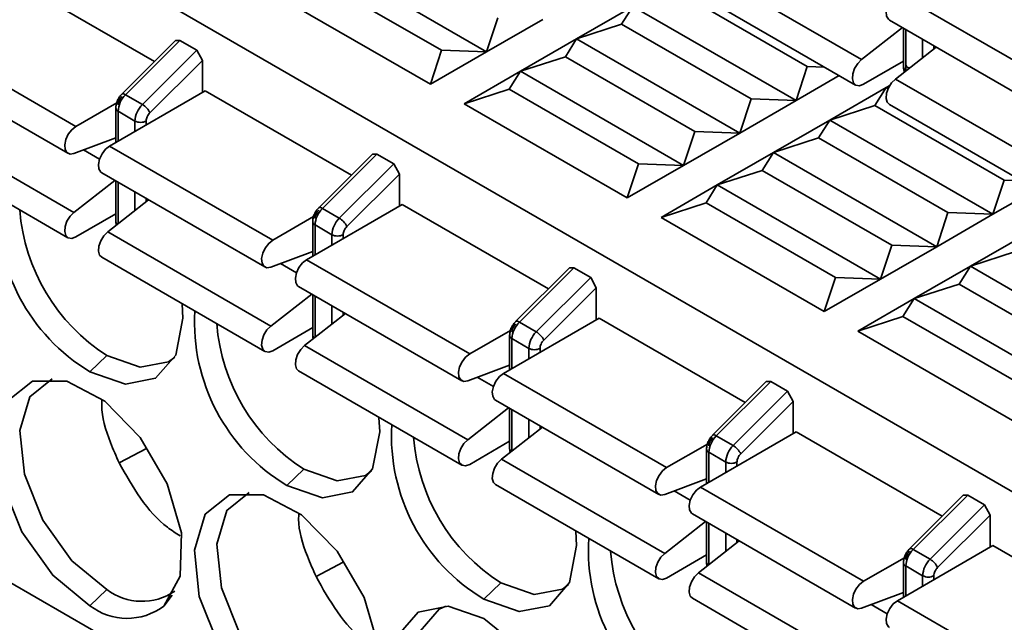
# Model space of a CAD drawing. Header units: millimetres. Extents: x 0 to 420, y 0 to 297.
# Tile 65 of 110: x 300.54 to 304.67, y 111.93 to 114.46. Entities that reach past the tile are written whole.
import ezdxf

# ---------------------------------------------------------------- set-up
doc = ezdxf.new("R2010")
doc.units = ezdxf.units.MM

msp = doc.modelspace()

# ---------------------------------------------------------------- linework, layer by layer
at = {"color": 7, "linetype": 'Continuous', "lineweight": 35}
for p, q in [((297.1228, 116.8571), (306.295, 111.5621)), ((302.5002, 114.3243), (301.8167, 114.7189)), ((304.0712, 114.2918), (303.3876, 114.6864)), ((300.4967, 114.6372), (301.109, 114.2837)), ((301.7695, 114.644), (302.3116, 114.3311)), ((302.2645, 114.1882), (301.581, 114.5828)), ((303.8437, 114.263), (303.3016, 114.576)), ((303.3625, 114.5798), (304.0461, 114.1852)), ((304.2208, 114.5696), (304.9044, 114.175)), ((302.8773, 114.3787), (303.113, 114.5148)), ((303.0659, 114.4399), (303.113, 114.5148)), ((303.7966, 114.1202), (303.113, 114.5148)), ((302.5473, 114.4672), (302.5002, 114.3243)), ((302.7359, 114.4603), (302.5002, 114.3243)), ((302.8773, 114.3787), (303.0659, 114.4399)), ((303.608, 114.127), (303.0659, 114.4399)), ((304.2423, 114.4257), (304.0712, 114.2918)), ((304.1875, 114.4574), (304.871, 114.0628)), ((304.2464, 114.4234), (304.2464, 114.2606)), ((300.096, 114.4059), (300.7796, 114.0113)), ((301.197, 114.3716), (300.9719, 114.1469)), ((301.2156, 114.372), (300.9874, 114.1443)), ((301.197, 114.3716), (301.2156, 114.372)), ((301.2156, 114.372), (301.2863, 114.3312)), ((302.6416, 114.2426), (302.8773, 114.3787)), ((302.8302, 114.3039), (302.8773, 114.3787)), ((303.5609, 113.9841), (302.8773, 114.3787)), ((304.3838, 114.3441), (304.2126, 114.2101)), ((301.2863, 114.3312), (301.0581, 114.1035)), ((301.2863, 114.3312), (301.3099, 114.2886)), ((302.3116, 114.3311), (302.2645, 114.1882)), ((302.5002, 114.3243), (302.2645, 114.1882)), ((302.5002, 114.3243), (302.3116, 114.3311)), ((302.6416, 114.2426), (302.8302, 114.3039)), ((303.3723, 113.9909), (302.8302, 114.3039)), ((300.0627, 114.2937), (300.7462, 113.8991)), ((301.0897, 114.0689), (301.3099, 114.2886)), ((301.3099, 114.2886), (301.3099, 114.1541)), ((303.8437, 114.263), (303.7966, 114.1202)), ((303.9157, 114.2604), (303.8437, 114.263)), ((304.0794, 114.1885), (304.2464, 114.2849)), ((304.2444, 114.2837), (304.2464, 114.2825)), ((302.4059, 114.1066), (302.6416, 114.2426)), ((302.5945, 114.1678), (302.6416, 114.2426)), ((303.3252, 113.848), (302.6416, 114.2426)), ((303.9776, 114.2247), (303.7966, 114.1202)), ((303.938, 114.0385), (304.1737, 114.1746)), ((304.1265, 114.0998), (304.1737, 114.1746)), ((304.1737, 114.1746), (304.1893, 114.1836)), ((304.1737, 114.1746), (304.1865, 114.1788)), ((304.182, 114.1698), (304.1737, 114.1746)), ((304.8961, 113.8155), (304.2126, 114.2101)), ((301.3217, 114.1609), (300.921, 113.9296)), ((300.9874, 114.1443), (301.0581, 114.1035)), ((301.3217, 114.1609), (301.934, 113.8075)), ((302.4059, 114.1066), (302.5945, 114.1678)), ((302.5945, 114.1678), (303.1366, 113.8548)), ((300.7796, 114.0113), (300.9504, 114.1099)), ((303.0895, 113.712), (302.4059, 114.1066)), ((303.608, 114.127), (303.5609, 113.9841)), ((303.7966, 114.1202), (303.5609, 113.9841)), ((303.7966, 114.1202), (303.608, 114.127)), ((303.938, 114.0385), (304.1265, 114.0998)), ((304.6687, 113.7868), (304.1265, 114.0998)), ((304.1875, 114.1036), (304.871, 113.709)), ((300.9466, 114.0888), (300.9466, 113.9444)), ((300.9564, 114.0752), (301.0271, 114.0344)), ((300.0878, 114.0464), (300.7713, 113.6518)), ((303.7023, 113.9025), (303.938, 114.0385)), ((303.8908, 113.9637), (303.938, 114.0385)), ((304.6215, 113.6439), (303.938, 114.0385)), ((303.3723, 113.9909), (303.3252, 113.848)), ((303.5609, 113.9841), (303.3252, 113.848)), ((303.5609, 113.9841), (303.3723, 113.9909)), ((300.0627, 113.9399), (300.7462, 113.5453)), ((300.9466, 113.9637), (300.7713, 113.8985)), ((300.921, 113.9296), (301.6045, 113.535)), ((303.7023, 113.9025), (303.8908, 113.9637)), ((304.433, 113.6507), (303.8908, 113.9637)), ((302.022, 113.8953), (301.7968, 113.6707)), ((302.0406, 113.8957), (301.8123, 113.668)), ((302.022, 113.8953), (302.0406, 113.8957)), ((302.0406, 113.8957), (302.1113, 113.8549)), ((303.4666, 113.7664), (303.7023, 113.9025)), ((303.6551, 113.8276), (303.7023, 113.9025)), ((304.3858, 113.5079), (303.7023, 113.9025)), ((302.1113, 113.8549), (301.883, 113.6272)), ((302.1113, 113.8549), (302.1349, 113.8123)), ((303.1366, 113.8548), (303.0895, 113.712)), ((303.3252, 113.848), (303.0895, 113.712)), ((303.3252, 113.848), (303.1366, 113.8548)), ((300.8877, 113.8175), (301.5712, 113.4229)), ((301.9147, 113.5927), (302.1349, 113.8123)), ((302.1349, 113.8123), (302.1349, 113.6779)), ((303.4666, 113.7664), (303.6551, 113.8276)), ((304.1973, 113.5147), (303.6551, 113.8276)), ((300.7713, 113.6518), (300.9425, 113.7858)), ((300.9466, 113.7834), (300.9466, 113.614)), ((303.2309, 113.6303), (303.4666, 113.7664)), ((303.4194, 113.6916), (303.4666, 113.7664)), ((304.1501, 113.3718), (303.4666, 113.7664)), ((304.6687, 113.7868), (304.6215, 113.6439)), ((304.7407, 113.7842), (304.6687, 113.7868)), ((304.8026, 113.7485), (304.6215, 113.6439)), ((300.9127, 113.5702), (301.0839, 113.7042)), ((301.746, 113.4534), (302.1466, 113.6847)), ((302.1466, 113.6847), (302.7589, 113.3313)), ((303.2309, 113.6303), (303.4194, 113.6916)), ((303.4194, 113.6916), (303.9616, 113.3786)), ((300.9466, 113.645), (300.7796, 113.5486)), ((301.8123, 113.668), (301.883, 113.6272)), ((304.433, 113.6507), (304.3858, 113.5079)), ((304.6215, 113.6439), (304.3858, 113.5079)), ((304.6215, 113.6439), (304.433, 113.6507)), ((301.6045, 113.535), (301.7754, 113.6337)), ((301.7715, 113.6126), (301.7715, 113.4682)), ((301.7813, 113.599), (301.852, 113.5582)), ((303.9144, 113.2357), (303.2309, 113.6303)), ((301.5963, 113.1756), (300.9127, 113.5702)), ((304.5272, 113.4262), (304.7629, 113.5623)), ((304.1973, 113.5147), (304.1501, 113.3718)), ((304.3858, 113.5079), (304.1973, 113.5147)), ((301.7715, 113.4875), (301.5963, 113.4222)), ((304.3858, 113.5079), (304.1501, 113.3718)), ((304.5272, 113.4262), (304.7158, 113.4875)), ((300.8877, 113.4636), (301.5712, 113.069)), ((301.746, 113.4534), (302.4295, 113.0588)), ((302.847, 113.4191), (302.6218, 113.1945)), ((302.8655, 113.4195), (302.6373, 113.1918)), ((302.847, 113.4191), (302.8655, 113.4195)), ((302.8655, 113.4195), (302.9363, 113.3787)), ((304.2915, 113.2902), (304.5272, 113.4262)), ((304.4801, 113.3514), (304.5272, 113.4262)), ((305.2108, 113.0316), (304.5272, 113.4262)), ((302.9363, 113.3787), (302.708, 113.151)), ((302.9363, 113.3787), (302.9598, 113.3361)), ((303.9616, 113.3786), (303.9144, 113.2357)), ((304.1501, 113.3718), (303.9144, 113.2357)), ((304.1501, 113.3718), (303.9616, 113.3786)), ((304.2915, 113.2902), (304.4801, 113.3514)), ((305.0222, 113.0384), (304.4801, 113.3514)), ((301.5963, 113.1756), (301.7675, 113.3096)), ((301.7126, 113.3412), (302.3962, 112.9466)), ((302.7396, 113.1164), (302.9598, 113.3361)), ((302.9598, 113.3361), (302.9598, 113.2017)), ((301.7715, 113.3072), (301.7715, 113.1378)), ((304.0558, 113.1541), (304.2915, 113.2902)), ((304.2444, 113.2153), (304.2915, 113.2902)), ((304.9751, 112.8956), (304.2915, 113.2902)), ((301.7377, 113.094), (301.9089, 113.2279)), ((302.9716, 113.2085), (302.5709, 112.9772)), ((302.6373, 113.1918), (302.708, 113.151)), ((302.9716, 113.2085), (303.5839, 112.855)), ((304.0558, 113.1541), (304.2444, 113.2153)), ((304.2444, 113.2153), (304.7865, 112.9024)), ((301.7715, 113.1687), (301.6045, 113.0723)), ((302.4295, 113.0588), (302.6003, 113.1574)), ((304.7394, 112.7595), (304.0558, 113.1541)), ((302.5965, 113.1363), (302.5965, 112.9919)), ((302.6063, 113.1227), (302.677, 113.0819)), ((301.7377, 113.094), (302.4212, 112.6994)), ((300.9092, 113.0518), (300.8385, 112.9837)), ((301.7126, 112.9874), (302.3962, 112.5928)), ((302.5965, 113.0112), (302.4212, 112.946)), ((302.5709, 112.9772), (303.2544, 112.5826)), ((303.6719, 112.9428), (303.4468, 112.7182)), ((303.6905, 112.9433), (303.4622, 112.7156)), ((303.6719, 112.9428), (303.6905, 112.9433)), ((303.6905, 112.9433), (303.7612, 112.9024)), ((303.533, 112.6747), (303.7612, 112.9024)), ((303.7612, 112.9024), (303.7848, 112.8599)), ((302.5376, 112.865), (303.2211, 112.4704)), ((303.5646, 112.6402), (303.7848, 112.8599)), ((303.7848, 112.8599), (303.7848, 112.7254)), ((302.4212, 112.6994), (302.5924, 112.8333)), ((302.5965, 112.831), (302.5965, 112.6615)), ((302.5627, 112.6177), (302.7339, 112.7517)), ((303.3959, 112.5009), (303.7966, 112.7322)), ((303.7966, 112.7322), (304.4088, 112.3788)), ((302.5965, 112.6925), (302.4295, 112.5961)), ((303.4622, 112.7156), (303.533, 112.6747)), ((300.9606, 112.6026), (301.0747, 112.662)), ((303.2544, 112.5826), (303.4253, 112.6812)), ((303.4215, 112.6601), (303.4215, 112.5157)), ((302.5627, 112.6177), (303.2462, 112.2231)), ((303.4312, 112.6465), (303.5019, 112.6057)), ((301.7342, 112.5755), (301.6635, 112.5075)), ((303.4215, 112.535), (303.2462, 112.4698)), ((302.5376, 112.5111), (303.2211, 112.1166)), ((303.3959, 112.5009), (304.0794, 112.1063)), ((304.4969, 112.4666), (304.2717, 112.242)), ((304.5155, 112.467), (304.2872, 112.2393)), ((304.4969, 112.4666), (304.5155, 112.467)), ((304.5155, 112.467), (304.5862, 112.4262)), ((304.5862, 112.4262), (304.3579, 112.1985)), ((304.5862, 112.4262), (304.6097, 112.3836)), ((303.3625, 112.3887), (304.0461, 111.9941)), ((304.3895, 112.164), (304.6097, 112.3836)), ((304.6097, 112.3836), (304.6097, 112.2492)), ((303.2462, 112.2231), (303.4174, 112.3571)), ((303.4215, 112.3547), (303.4215, 112.1853)), ((303.3876, 112.1415), (303.5588, 112.2754)), ((304.6215, 112.256), (304.2208, 112.0247)), ((304.2872, 112.2393), (304.3579, 112.1985)), ((304.6215, 112.256), (305.2338, 111.9025)), ((303.4215, 112.2163), (303.2544, 112.1199)), ((304.0794, 112.1063), (304.2503, 112.205)), ((301.8997, 112.1858), (301.7856, 112.1264)), ((304.2464, 112.1839), (304.2464, 112.0395)), ((304.2562, 112.1703), (304.3269, 112.1294)), ((303.3876, 112.1415), (304.0712, 111.7469)), ((300.4967, 112.1059), (301.1048, 111.7549)), ((300.8385, 112.0039), (300.9092, 112.0719)), ((302.5591, 112.0993), (302.4884, 112.0312)), ((303.3625, 112.0349), (304.0461, 111.6403)), ((304.2464, 112.0587), (304.0712, 111.9935)), ((304.2208, 112.0247), (304.9044, 111.6301))]:
    msp.add_line(p, q, dxfattribs=at)
at = {"color": 8, "linetype": 'Continuous', "lineweight": 35}
for p, q in [((304.2562, 114.247), (304.2562, 114.4177)), ((304.3269, 114.3769), (304.3269, 114.2996)), ((304.374, 114.3365), (304.374, 114.3497)), ((304.2582, 114.2458), (304.2562, 114.247)), ((304.2562, 114.2443), (304.2562, 114.247)), ((300.9564, 113.95), (300.9564, 114.0752)), ((301.0271, 114.0344), (301.0271, 113.9909)), ((301.0742, 114.0181), (301.0742, 114.0344)), ((300.8786, 113.8744), (300.8111, 113.9133)), ((300.9564, 113.6043), (300.9564, 113.7778)), ((301.0271, 113.737), (301.0271, 113.6596)), ((301.0742, 113.6965), (301.0742, 113.7098)), ((301.7813, 113.4738), (301.7813, 113.599)), ((301.852, 113.5582), (301.852, 113.5146)), ((301.8992, 113.5418), (301.8992, 113.5582)), ((301.7035, 113.3981), (301.6361, 113.4371)), ((301.7813, 113.1281), (301.7813, 113.3016)), ((301.852, 113.2607), (301.852, 113.1834)), ((301.8992, 113.2203), (301.8992, 113.2335)), ((302.6063, 112.9976), (302.6063, 113.1227)), ((302.677, 113.0819), (302.677, 113.0384)), ((302.7241, 113.0656), (302.7241, 113.0819)), ((302.5285, 112.9219), (302.4611, 112.9608)), ((302.6063, 112.6518), (302.6063, 112.8253)), ((302.677, 112.7845), (302.677, 112.7072)), ((302.7241, 112.7441), (302.7241, 112.7573)), ((303.4312, 112.5213), (303.4312, 112.6465)), ((303.5019, 112.6057), (303.5019, 112.5621)), ((303.5491, 112.5894), (303.5491, 112.6057)), ((303.3534, 112.4457), (303.286, 112.4846)), ((303.4312, 112.1756), (303.4312, 112.3491)), ((303.5019, 112.3083), (303.5019, 112.2309)), ((303.5491, 112.2678), (303.5491, 112.2811)), ((304.2562, 112.0451), (304.2562, 112.1703)), ((304.3269, 112.1294), (304.3269, 112.0859)), ((304.374, 112.1131), (304.374, 112.1294)), ((301.1823, 112.0475), (301.1476, 112.002)), ((304.1784, 111.9694), (304.111, 112.0083))]:
    msp.add_line(p, q, dxfattribs=at)
at = {"color": 7, "linetype": 'Continuous', "lineweight": 35, "flags": 128}
for points in [[(304.2208, 114.5696), (304.2038, 114.556), (304.189, 114.5369), (304.1786, 114.5148), (304.1739, 114.4928), (304.1756, 114.4738), (304.1834, 114.4604), (304.1875, 114.4574)], [(304.0712, 114.2918), (304.0549, 114.2753), (304.042, 114.2544), (304.0341, 114.232), (304.0324, 114.211), (304.0371, 114.1944), (304.0476, 114.1844), (304.0623, 114.1823), (304.0794, 114.1885)], [(304.2126, 114.2101), (304.1963, 114.1937), (304.1834, 114.1728), (304.1756, 114.1504), (304.1739, 114.1294), (304.1786, 114.1128), (304.1875, 114.1036)], [(300.7713, 113.8985), (300.7551, 113.8962), (300.7421, 113.9021), (300.7343, 113.9155), (300.7326, 113.9345), (300.7373, 113.9565), (300.7477, 113.9786), (300.7625, 113.9977), (300.7796, 114.0113)], [(300.8877, 113.8175), (300.8836, 113.8205), (300.8757, 113.8339), (300.874, 113.8529), (300.8787, 113.8749), (300.8892, 113.897), (300.9039, 113.9161), (300.921, 113.9296)], [(300.7796, 113.5486), (300.7625, 113.5424), (300.7477, 113.5445), (300.7373, 113.5545), (300.7326, 113.5711), (300.7343, 113.5921), (300.7421, 113.6145), (300.7551, 113.6354), (300.7713, 113.6518)], [(300.8877, 113.4636), (300.8787, 113.4729), (300.874, 113.4895), (300.8757, 113.5104), (300.8836, 113.5329), (300.8965, 113.5537), (300.9127, 113.5702)], [(301.5963, 113.4222), (301.58, 113.4199), (301.5671, 113.4259), (301.5593, 113.4393), (301.5576, 113.4583), (301.5623, 113.4803), (301.5727, 113.5024), (301.5875, 113.5215), (301.6045, 113.535)], [(301.7126, 113.3412), (301.7085, 113.3443), (301.7007, 113.3576), (301.699, 113.3766), (301.7037, 113.3987), (301.7141, 113.4207), (301.7289, 113.4398), (301.746, 113.4534)], [(301.2242, 113.2682), (301.2274, 113.2083), (301.1978, 113.0535), (301.1135, 112.9565), (300.9873, 112.932), (300.8385, 112.9837)], [(301.6045, 113.0723), (301.5875, 113.0662), (301.5727, 113.0682), (301.5623, 113.0783), (301.5576, 113.0949), (301.5593, 113.1158), (301.5671, 113.1383), (301.58, 113.1591), (301.5963, 113.1756)], [(301.7126, 112.9874), (301.7037, 112.9966), (301.699, 113.0132), (301.7007, 113.0342), (301.7085, 113.0566), (301.7215, 113.0775), (301.7377, 113.094)], [(300.9092, 113.0518), (301.049, 113.0032), (301.1675, 113.0262), (301.1936, 113.0446)], [(302.4212, 112.946), (302.405, 112.9437), (302.3921, 112.9497), (302.3842, 112.963), (302.3825, 112.982), (302.3872, 113.0041), (302.3977, 113.0261), (302.4124, 113.0452), (302.4295, 113.0588)], [(300.8385, 112.0039), (300.6825, 112.1316), (300.5527, 112.3133), (300.4709, 112.5184), (300.4508, 112.7126), (300.4958, 112.8632), (300.5983, 112.9449), (300.7412, 112.944), (300.9004, 112.8606), (301.0492, 112.7089), (301.1626, 112.5142), (301.2216, 112.3092), (301.2163, 112.1283), (301.1476, 112.002)], [(300.6799, 112.9546), (300.5873, 112.8791), (300.545, 112.7377), (300.5639, 112.5553), (300.6408, 112.3626), (300.7627, 112.1919), (300.9092, 112.0719)], [(302.5376, 112.865), (302.5335, 112.868), (302.5256, 112.8814), (302.524, 112.9004), (302.5286, 112.9224), (302.5391, 112.9445), (302.5538, 112.9636), (302.5709, 112.9772)], [(302.0491, 112.792), (302.0524, 112.7321), (302.0228, 112.5773), (301.9385, 112.4803), (301.8123, 112.4558), (301.6635, 112.5075)], [(302.4295, 112.5961), (302.4124, 112.5899), (302.3977, 112.592), (302.3872, 112.602), (302.3825, 112.6186), (302.3842, 112.6396), (302.3921, 112.662), (302.405, 112.6829), (302.4212, 112.6994)], [(302.5376, 112.5111), (302.5286, 112.5204), (302.524, 112.537), (302.5256, 112.5579), (302.5335, 112.5804), (302.5464, 112.6012), (302.5627, 112.6177)], [(301.7342, 112.5755), (301.874, 112.5269), (301.9925, 112.55), (302.0185, 112.5684)], [(303.2462, 112.4698), (303.2299, 112.4675), (303.217, 112.4734), (303.2092, 112.4868), (303.2075, 112.5058), (303.2122, 112.5278), (303.2226, 112.5499), (303.2374, 112.569), (303.2544, 112.5826)], [(303.3625, 112.3887), (303.3584, 112.3918), (303.3506, 112.4052), (303.3489, 112.4242), (303.3536, 112.4462), (303.364, 112.4683), (303.3788, 112.4874), (303.3959, 112.5009)], [(301.6635, 111.5276), (301.5075, 111.6554), (301.3777, 111.8371), (301.2959, 112.0422), (301.2758, 112.2364), (301.3208, 112.3869), (301.4233, 112.4686), (301.5661, 112.4677), (301.7253, 112.3844), (301.8741, 112.2326), (301.9875, 112.0379), (302.0466, 111.8329), (302.0413, 111.6521), (301.9725, 111.5257)], [(301.5048, 112.4784), (301.4123, 112.4029), (301.37, 112.2614), (301.3889, 112.0791), (301.4657, 111.8864), (301.5877, 111.7157), (301.7342, 111.5957)], [(302.8741, 112.3157), (302.8773, 112.2558), (302.8477, 112.1011), (302.7634, 112.004), (302.6372, 111.9795), (302.4884, 112.0312)], [(303.2544, 112.1199), (303.2374, 112.1137), (303.2226, 112.1158), (303.2122, 112.1258), (303.2075, 112.1424), (303.2092, 112.1633), (303.217, 112.1858), (303.2299, 112.2066), (303.2462, 112.2231)], [(303.3625, 112.0349), (303.3536, 112.0441), (303.3489, 112.0608), (303.3506, 112.0817), (303.3584, 112.1041), (303.3714, 112.125), (303.3876, 112.1415)], [(302.5591, 112.0993), (302.6989, 112.0507), (302.8175, 112.0737), (302.8435, 112.0921)], [(304.0712, 111.9935), (304.0549, 111.9912), (304.042, 111.9972), (304.0341, 112.0106), (304.0324, 112.0296), (304.0371, 112.0516), (304.0476, 112.0737), (304.0623, 112.0928), (304.0794, 112.1063)], [(302.4884, 111.0514), (302.3396, 111.1715), (302.2134, 111.3417), (302.1291, 111.5361), (302.0995, 111.725), (302.1291, 111.8798), (302.2134, 111.9768), (302.3396, 112.0013), (302.4884, 111.9496)], [(302.3298, 112.0021), (302.3008, 111.9888), (302.2216, 111.8976), (302.1938, 111.7522), (302.2216, 111.5747), (302.3008, 111.3921), (302.4193, 111.2323), (302.5591, 111.1194)], [(304.1875, 111.9125), (304.1834, 111.9155), (304.1756, 111.9289), (304.1739, 111.9479), (304.1786, 111.9699), (304.189, 111.992), (304.2038, 112.0111), (304.2208, 112.0247)], [(302.4884, 111.9496), (302.6372, 111.8295), (302.7634, 111.6593), (302.8477, 111.4649), (302.8773, 111.276), (302.8477, 111.1212), (302.7634, 111.0242), (302.6372, 110.9997), (302.4884, 111.0514)]]:
    msp.add_lwpolyline(points, dxfattribs=at)
at = {"color": 8, "linetype": 'Continuous', "lineweight": 35, "flags": 128}
for points in [[(300.9719, 114.1469), (300.9731, 114.1478), (300.9756, 114.1483), (300.979, 114.1479), (300.9829, 114.1465), (300.9874, 114.1443)], [(301.7968, 113.6707), (301.798, 113.6715), (301.8006, 113.6721), (301.8039, 113.6717), (301.8079, 113.6703), (301.8123, 113.668)], [(302.6218, 113.1945), (302.623, 113.1953), (302.6255, 113.1958), (302.6289, 113.1954), (302.6328, 113.1941), (302.6373, 113.1918)], [(303.4468, 112.7182), (303.4479, 112.7191), (303.4505, 112.7196), (303.4538, 112.7192), (303.4578, 112.7178), (303.4622, 112.7156)], [(304.2717, 112.242), (304.2729, 112.2428), (304.2755, 112.2434), (304.2788, 112.2429), (304.2828, 112.2416), (304.2872, 112.2393)]]:
    msp.add_lwpolyline(points, dxfattribs=at)
at = {"color": 8, "linetype": 'Continuous', "lineweight": 35}
for centre, radius, start, end in [((304.2631, 114.2623), 0.0168, 185.6981, 245.6245), ((300.9633, 114.0905), 0.0168, 185.6971, 245.633), ((300.9622, 113.6153), 0.0157, 184.7111, 236.7952), ((301.7869, 113.6133), 0.0154, 182.6071, 248.6959), ((301.7872, 113.1391), 0.0157, 184.7111, 236.7952), ((302.6132, 113.138), 0.0168, 185.7011, 245.629), ((302.6121, 112.6628), 0.0157, 184.7159, 236.7904), ((303.4381, 112.6618), 0.0168, 185.7011, 245.629), ((303.4371, 112.1866), 0.0157, 184.7159, 236.7904), ((304.2618, 112.1846), 0.0154, 182.6071, 248.6959)]:
    msp.add_arc(centre, radius, start, end, dxfattribs=at)
at = {"color": 7, "linetype": 'Continuous', "lineweight": 35}
for centre, radius, start, end in [((301.0605, 114.07), 0.1042, 134.5194, 177.1069), ((301.1312, 114.0291), 0.1042, 134.5194, 177.1069), ((301.0172, 114.0343), 0.0804, 25.5533, 59.4305), ((301.0506, 114.0799), 0.0512, 242.6103, 297.3891), ((301.2492, 113.6675), 0.7976, 176.6164, 239.0067), ((301.3411, 113.7242), 0.7992, 184.4756, 237.2861), ((301.8854, 113.5937), 0.1042, 134.5194, 177.1069), ((301.9561, 113.5529), 0.1042, 134.5194, 177.1069), ((301.8422, 113.558), 0.0804, 25.5533, 59.4305), ((301.8756, 113.6036), 0.0512, 242.6103, 297.3891), ((302.0742, 113.1912), 0.7976, 176.6164, 239.0067), ((302.1661, 113.2479), 0.7992, 184.4756, 237.2861), ((302.7104, 113.1175), 0.1042, 134.5194, 177.1069), ((302.7811, 113.0767), 0.1042, 134.5194, 177.1069), ((302.6671, 113.0818), 0.0804, 25.5533, 59.4305), ((302.7005, 113.1274), 0.0512, 242.6103, 297.3891), ((302.8992, 112.715), 0.7976, 176.6164, 239.0067), ((302.991, 112.7717), 0.7992, 184.4756, 237.2861), ((303.5353, 112.6412), 0.1042, 134.5194, 177.1069), ((303.606, 112.6004), 0.1042, 134.5194, 177.1069), ((303.4921, 112.6055), 0.0804, 25.5533, 59.4305), ((303.5255, 112.6512), 0.0512, 242.6103, 297.3891), ((303.7241, 112.2388), 0.7976, 176.6164, 239.0069), ((304.3603, 112.165), 0.1042, 134.5194, 177.1069), ((303.816, 112.2954), 0.7992, 184.4756, 237.2863), ((304.431, 112.1242), 0.1042, 134.5194, 177.1069), ((304.317, 112.1293), 0.0804, 25.5526, 59.4313), ((304.3505, 112.1749), 0.0512, 242.6091, 297.3903), ((301.0563, 112.2646), 0.2424, 232.6407, 304.4765), ((300.9943, 112.2066), 0.2557, 232.4529, 306.8361)]:
    msp.add_arc(centre, radius, start, end, dxfattribs=at)
for points, knots in [([(304.2464, 114.2606), (304.2466, 114.2565), (304.247, 114.2493), (304.2496, 114.2428), (304.2507, 114.24)], [0, 0, 0, 0, 0.562572, 1, 1, 1, 1]), ([(304.2562, 114.2742), (304.2564, 114.2716), (304.2568, 114.2663), (304.2602, 114.2608), (304.2651, 114.2573), (304.2695, 114.2575), (304.2717, 114.2576)], [0, 0, 0, 0, 0.248599, 0.499997, 0.748813, 1, 1, 1, 1]), ([(300.9723, 114.1473), (300.9688, 114.1434), (300.9617, 114.1354), (300.9533, 114.12), (300.9476, 114.1037), (300.9469, 114.0937), (300.9466, 114.0888)], [0, 0, 0, 0, 0.2412182, 0.4961525, 0.7530794, 1, 1, 1, 1]), ([(300.9719, 114.137), (300.9697, 114.1345), (300.9653, 114.1297), (300.9604, 114.1206), (300.9569, 114.1111), (300.9565, 114.1053), (300.9564, 114.1024)], [0, 0, 0, 0, 0.24859, 0.499985, 0.748801, 1, 1, 1, 1]), ([(301.0742, 114.0344), (301.0744, 114.0373), (301.0748, 114.0431), (301.0782, 114.0525), (301.0831, 114.0616), (301.0875, 114.0665), (301.0897, 114.0689)], [0, 0, 0, 0, 0.248204, 0.499731, 0.748435, 1, 1, 1, 1]), ([(301.7973, 113.6711), (301.7938, 113.6672), (301.7866, 113.6591), (301.7782, 113.6437), (301.7726, 113.6275), (301.7719, 113.6175), (301.7715, 113.6126)], [0, 0, 0, 0, 0.2412182, 0.4961525, 0.7530794, 1, 1, 1, 1]), ([(301.7968, 113.6607), (301.7946, 113.6583), (301.7903, 113.6534), (301.7853, 113.6443), (301.7819, 113.6349), (301.7815, 113.6291), (301.7813, 113.6262)], [0, 0, 0, 0, 0.24859, 0.499985, 0.748801, 1, 1, 1, 1]), ([(300.9466, 113.614), (300.9467, 113.6099), (300.9469, 113.6045), (300.9487, 113.5997), (300.9491, 113.5986)], [0, 0, 0, 0, 0.766953, 1, 1, 1, 1]), ([(301.8992, 113.5582), (301.8994, 113.561), (301.8998, 113.5668), (301.9032, 113.5762), (301.9081, 113.5854), (301.9125, 113.5902), (301.9147, 113.5927)], [0, 0, 0, 0, 0.248204, 0.499731, 0.748435, 1, 1, 1, 1]), ([(302.6223, 113.1949), (302.6188, 113.1909), (302.6116, 113.1829), (302.6032, 113.1675), (302.5976, 113.1513), (302.5968, 113.1413), (302.5965, 113.1363)], [0, 0, 0, 0, 0.2412182, 0.4961525, 0.7530794, 1, 1, 1, 1]), ([(302.6218, 113.1845), (302.6196, 113.1821), (302.6152, 113.1772), (302.6103, 113.1681), (302.6069, 113.1586), (302.6065, 113.1529), (302.6063, 113.15)], [0, 0, 0, 0, 0.24859, 0.499985, 0.748801, 1, 1, 1, 1]), ([(301.7715, 113.1378), (301.7717, 113.1337), (301.7718, 113.1283), (301.7736, 113.1235), (301.774, 113.1224)], [0, 0, 0, 0, 0.766898, 1, 1, 1, 1]), ([(302.7241, 113.0819), (302.7243, 113.0848), (302.7247, 113.0906), (302.7281, 113.1), (302.733, 113.1091), (302.7374, 113.114), (302.7396, 113.1164)], [0, 0, 0, 0, 0.248204, 0.499731, 0.748435, 1, 1, 1, 1]), ([(300.8884, 112.8645), (300.888, 112.8572), (300.885, 112.8038), (300.9127, 112.71), (300.9482, 112.6305), (300.9606, 112.6026)], [0, 0, 0, 0, 0.0936826, 0.6815943, 1, 1, 1, 1]), ([(303.4472, 112.7186), (303.4437, 112.7147), (303.4365, 112.7066), (303.4282, 112.6913), (303.4225, 112.675), (303.4218, 112.665), (303.4215, 112.6601)], [0, 0, 0, 0, 0.2412182, 0.4961525, 0.7530794, 1, 1, 1, 1]), ([(303.4467, 112.7082), (303.4446, 112.7058), (303.4402, 112.701), (303.4353, 112.6919), (303.4318, 112.6824), (303.4314, 112.6766), (303.4312, 112.6737)], [0, 0, 0, 0, 0.24859, 0.499985, 0.748801, 1, 1, 1, 1]), ([(302.5965, 112.6615), (302.5966, 112.6574), (302.5968, 112.6521), (302.5986, 112.6473), (302.599, 112.6462)], [0, 0, 0, 0, 0.766898, 1, 1, 1, 1]), ([(303.5491, 112.6057), (303.5493, 112.6086), (303.5497, 112.6143), (303.5531, 112.6238), (303.558, 112.6329), (303.5624, 112.6378), (303.5646, 112.6402)], [0, 0, 0, 0, 0.248204, 0.499731, 0.748435, 1, 1, 1, 1]), ([(300.9606, 112.6026), (300.9888, 112.552), (301.0451, 112.4508), (301.1393, 112.3443), (301.1982, 112.3081), (301.2161, 112.2971)], [0, 0, 0, 0, 0.410481, 0.820972, 1, 1, 1, 1]), ([(301.7134, 112.3882), (301.713, 112.3809), (301.7099, 112.3276), (301.7377, 112.2337), (301.7731, 112.1543), (301.7856, 112.1264)], [0, 0, 0, 0, 0.0936826, 0.6815943, 1, 1, 1, 1]), ([(304.2722, 112.2424), (304.2687, 112.2385), (304.2615, 112.2304), (304.2531, 112.215), (304.2475, 112.1988), (304.2468, 112.1888), (304.2464, 112.1839)], [0, 0, 0, 0, 0.2412182, 0.4961525, 0.7530794, 1, 1, 1, 1]), ([(304.2717, 112.232), (304.2695, 112.2296), (304.2651, 112.2247), (304.2602, 112.2156), (304.2568, 112.2062), (304.2564, 112.2004), (304.2562, 112.1975)], [0, 0, 0, 0, 0.24859, 0.499985, 0.748801, 1, 1, 1, 1]), ([(303.4215, 112.1853), (303.4216, 112.1812), (303.4217, 112.1758), (303.4235, 112.171), (303.424, 112.1699)], [0, 0, 0, 0, 0.766898, 1, 1, 1, 1]), ([(304.374, 112.1294), (304.3742, 112.1323), (304.3746, 112.1381), (304.378, 112.1475), (304.3829, 112.1567), (304.3873, 112.1615), (304.3895, 112.164)], [0, 0, 0, 0, 0.248204, 0.499731, 0.748435, 1, 1, 1, 1]), ([(301.7856, 112.1264), (301.8137, 112.0758), (301.8701, 111.9745), (301.9642, 111.8681), (302.0231, 111.8319), (302.041, 111.8209)], [0, 0, 0, 0, 0.410481, 0.820972, 1, 1, 1, 1])]:
    msp.add_open_spline(points, degree=3, knots=knots, dxfattribs=at)

doc.saveas('drawing.dxf')
